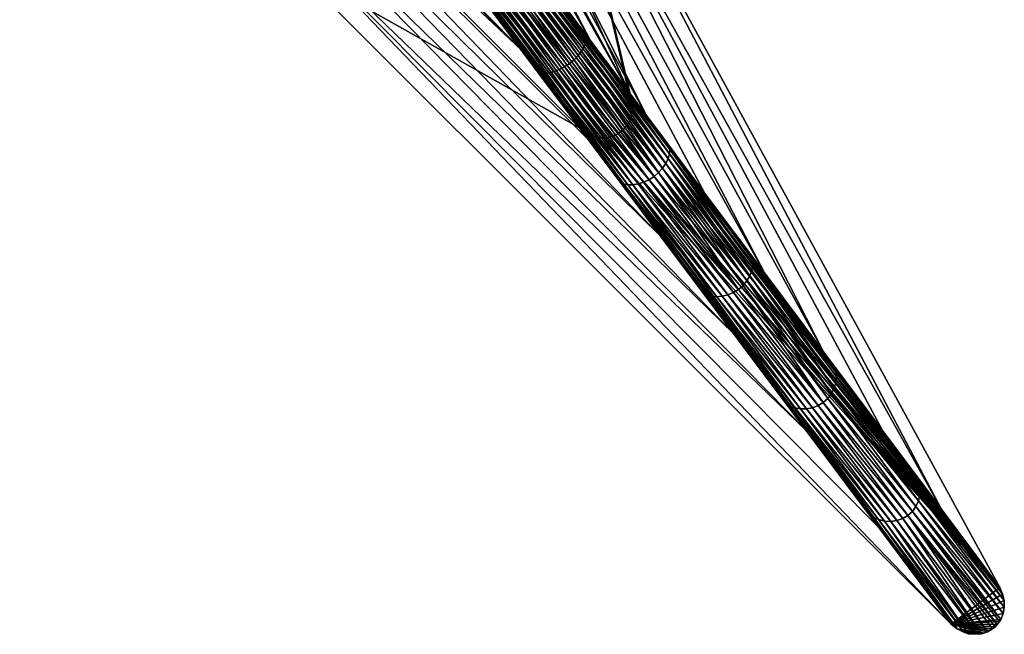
# Model space of a CAD drawing. Header units: millimetres. Extents: x -208 to -25, y 23 to 205.
# Tile 150 of 256: x -84 to -61, y 40 to 54. Entities that reach past the tile are written whole.
import ezdxf

# ---------------------------------------------------------------- set-up
doc = ezdxf.new("R2010")
doc.units = ezdxf.units.MM
doc.header["$LTSCALE"] = 65.185185
for name, color, linetype in [('216', 7, 'CONTINUOUS'), ('242', 7, 'CONTINUOUS'), ('333', 7, 'CONTINUOUS'), ('379', 7, 'CONTINUOUS'), ('402', 7, 'CONTINUOUS'), ('403', 7, 'CONTINUOUS'), ('455', 7, 'CONTINUOUS')]:
    doc.layers.add(name, color=color, linetype=linetype)

msp = doc.modelspace()

# ---------------------------------------------------------------- linework, layer by layer
at = {"layer": '216', "linetype": 'Continuous'}
for points in [[(-95.915, 77.439, 47.588), (-95.088, 75.925, 56.24), (-72.42, 53.711, 50.715), (-95.915, 77.439, 47.588)], [(-73.22, 54.78, 47.46), (-95.915, 77.439, 47.588), (-72.42, 53.711, 50.715), (-73.22, 54.78, 47.46)], [(-72.42, 53.711, 50.715), (-95.088, 75.925, 56.24), (-71.064, 51.898, 56.24), (-72.42, 53.711, 50.715)]]:
    msp.add_3dface(points, dxfattribs=at)
at = {"layer": '242', "linetype": 'Continuous'}
for points in [[(-72.113, 55.608, 47.46), (-72.072, 55.496, 47.411), (-69.956, 52.727, 56.24), (-72.113, 55.608, 47.46)], [(-72.072, 55.496, 47.411), (-72.054, 55.374, 47.367), (-69.892, 52.566, 56.24), (-72.072, 55.496, 47.411)], [(-69.956, 52.727, 56.24), (-72.072, 55.496, 47.411), (-69.892, 52.566, 56.24), (-69.956, 52.727, 56.24)], [(-72.054, 55.374, 47.367), (-72.06, 55.248, 47.327), (-69.861, 52.408, 56.24), (-72.054, 55.374, 47.367)], [(-69.892, 52.566, 56.24), (-72.054, 55.374, 47.367), (-69.861, 52.408, 56.24), (-69.892, 52.566, 56.24)], [(-72.088, 55.123, 47.293), (-72.137, 55.004, 47.266), (-69.904, 52.1, 56.24), (-72.088, 55.123, 47.293)], [(-72.06, 55.248, 47.327), (-72.088, 55.123, 47.293), (-69.866, 52.251, 56.24), (-72.06, 55.248, 47.327)], [(-69.866, 52.251, 56.24), (-72.088, 55.123, 47.293), (-69.904, 52.1, 56.24), (-69.866, 52.251, 56.24)], [(-69.861, 52.408, 56.24), (-72.06, 55.248, 47.327), (-69.866, 52.251, 56.24), (-69.861, 52.408, 56.24)], [(-72.205, 54.894, 47.246), (-72.291, 54.799, 47.236), (-70.071, 51.847, 56.24), (-72.205, 54.894, 47.246)], [(-72.137, 55.004, 47.266), (-72.205, 54.894, 47.246), (-69.972, 51.965, 56.24), (-72.137, 55.004, 47.266)], [(-69.972, 51.965, 56.24), (-72.205, 54.894, 47.246), (-70.071, 51.847, 56.24), (-69.972, 51.965, 56.24)], [(-69.904, 52.1, 56.24), (-72.137, 55.004, 47.266), (-69.972, 51.965, 56.24), (-69.904, 52.1, 56.24)], [(-73.22, 54.78, 47.46), (-72.42, 53.711, 50.715), (-70.928, 51.791, 56.24), (-73.22, 54.78, 47.46)], [(-73.125, 54.708, 47.411), (-73.22, 54.78, 47.46), (-70.928, 51.791, 56.24), (-73.125, 54.708, 47.411)], [(-73.012, 54.657, 47.367), (-73.125, 54.708, 47.411), (-70.928, 51.791, 56.24), (-73.012, 54.657, 47.367)], [(-72.393, 54.722, 47.236), (-72.509, 54.666, 47.246), (-70.19, 51.758, 56.24), (-72.393, 54.722, 47.236)], [(-72.291, 54.799, 47.236), (-72.393, 54.722, 47.236), (-70.071, 51.847, 56.24), (-72.291, 54.799, 47.236)], [(-70.071, 51.847, 56.24), (-72.393, 54.722, 47.236), (-70.19, 51.758, 56.24), (-70.071, 51.847, 56.24)], [(-72.89, 54.627, 47.327), (-73.012, 54.657, 47.367), (-70.786, 51.718, 56.24), (-72.89, 54.627, 47.327)], [(-70.786, 51.718, 56.24), (-73.012, 54.657, 47.367), (-70.928, 51.791, 56.24), (-70.786, 51.718, 56.24)], [(-72.762, 54.619, 47.293), (-72.89, 54.627, 47.327), (-70.635, 51.678, 56.24), (-72.762, 54.619, 47.293)], [(-70.635, 51.678, 56.24), (-72.89, 54.627, 47.327), (-70.786, 51.718, 56.24), (-70.635, 51.678, 56.24)], [(-72.634, 54.632, 47.266), (-72.762, 54.619, 47.293), (-70.48, 51.671, 56.24), (-72.634, 54.632, 47.266)], [(-70.48, 51.671, 56.24), (-72.762, 54.619, 47.293), (-70.635, 51.678, 56.24), (-70.48, 51.671, 56.24)], [(-72.509, 54.666, 47.246), (-72.634, 54.632, 47.266), (-70.332, 51.698, 56.24), (-72.509, 54.666, 47.246)], [(-70.332, 51.698, 56.24), (-72.634, 54.632, 47.266), (-70.48, 51.671, 56.24), (-70.332, 51.698, 56.24)], [(-70.19, 51.758, 56.24), (-72.509, 54.666, 47.246), (-70.332, 51.698, 56.24), (-70.19, 51.758, 56.24)], [(-72.42, 53.711, 50.715), (-71.064, 51.898, 56.24), (-70.928, 51.791, 56.24), (-72.42, 53.711, 50.715)]]:
    msp.add_3dface(points, dxfattribs=at)
at = {"layer": '333', "linetype": 'Continuous'}
for points in [[(-78.824, 68.171, 18.233), (-77.385, 66.53, 25.835), (-70.813, 53.87, 22.05), (-78.824, 68.171, 18.233)], [(-72.033, 55.499, 17.542), (-78.824, 68.171, 18.233), (-70.813, 53.87, 22.05), (-72.033, 55.499, 17.542)], [(-77.385, 66.53, 25.835), (-75.946, 64.888, 33.436), (-69.544, 52.175, 26.736), (-77.385, 66.53, 25.835)], [(-70.813, 53.87, 22.05), (-77.385, 66.53, 25.835), (-69.544, 52.175, 26.736), (-70.813, 53.87, 22.05)], [(-75.946, 64.888, 33.436), (-74.506, 63.246, 41.037), (-66.874, 48.608, 36.583), (-75.946, 64.888, 33.436)], [(-69.544, 52.175, 26.736), (-75.946, 64.888, 33.436), (-68.221, 50.408, 31.617), (-69.544, 52.175, 26.736)], [(-68.221, 50.408, 31.617), (-75.946, 64.888, 33.436), (-66.874, 48.608, 36.583), (-68.221, 50.408, 31.617)], [(-74.506, 63.246, 41.037), (-73.067, 61.604, 48.639), (-65.533, 46.817, 41.521), (-74.506, 63.246, 41.037)], [(-66.874, 48.608, 36.583), (-74.506, 63.246, 41.037), (-65.533, 46.817, 41.521), (-66.874, 48.608, 36.583)], [(-73.067, 61.604, 48.639), (-71.628, 59.962, 56.24), (-62.866, 43.255, 51.334), (-73.067, 61.604, 48.639)], [(-65.533, 46.817, 41.521), (-73.067, 61.604, 48.639), (-64.2, 45.035, 46.428), (-65.533, 46.817, 41.521)], [(-64.2, 45.035, 46.428), (-73.067, 61.604, 48.639), (-62.866, 43.255, 51.334), (-64.2, 45.035, 46.428)], [(-62.866, 43.255, 51.334), (-71.628, 59.962, 56.24), (-61.534, 41.475, 56.24), (-62.866, 43.255, 51.334)]]:
    msp.add_3dface(points, dxfattribs=at)
at = {"layer": '379', "linetype": 'Continuous'}
for points in [[(-86.239, 82.549, 56.24), (-69.956, 52.727, 56.24), (-81.22, 77.53, 56.24), (-86.239, 82.549, 56.24)], [(-69.956, 52.727, 56.24), (-71.628, 59.962, 56.24), (-81.22, 77.53, 56.24), (-69.956, 52.727, 56.24)], [(-71.064, 51.898, 56.24), (-95.088, 75.925, 56.24), (-77.534, 55.541, 56.24), (-71.064, 51.898, 56.24)], [(-69.956, 52.727, 56.24), (-69.892, 52.566, 56.24), (-71.628, 59.962, 56.24), (-69.956, 52.727, 56.24)], [(-71.628, 59.962, 56.24), (-69.892, 52.566, 56.24), (-61.534, 41.475, 56.24), (-71.628, 59.962, 56.24)], [(-62.641, 40.646, 56.24), (-71.064, 51.898, 56.24), (-77.534, 55.541, 56.24), (-62.641, 40.646, 56.24)], [(-69.892, 52.566, 56.24), (-69.861, 52.408, 56.24), (-61.534, 41.475, 56.24), (-69.892, 52.566, 56.24)], [(-69.866, 52.251, 56.24), (-69.904, 52.1, 56.24), (-61.534, 41.475, 56.24), (-69.866, 52.251, 56.24)], [(-69.861, 52.408, 56.24), (-69.866, 52.251, 56.24), (-61.534, 41.475, 56.24), (-69.861, 52.408, 56.24)], [(-69.904, 52.1, 56.24), (-69.972, 51.965, 56.24), (-61.534, 41.475, 56.24), (-69.904, 52.1, 56.24)], [(-70.928, 51.791, 56.24), (-71.064, 51.898, 56.24), (-62.641, 40.646, 56.24), (-70.928, 51.791, 56.24)], [(-70.786, 51.718, 56.24), (-70.928, 51.791, 56.24), (-62.641, 40.646, 56.24), (-70.786, 51.718, 56.24)], [(-70.071, 51.847, 56.24), (-70.19, 51.758, 56.24), (-61.534, 41.475, 56.24), (-70.071, 51.847, 56.24)], [(-69.972, 51.965, 56.24), (-70.071, 51.847, 56.24), (-61.534, 41.475, 56.24), (-69.972, 51.965, 56.24)], [(-70.635, 51.678, 56.24), (-70.786, 51.718, 56.24), (-62.641, 40.646, 56.24), (-70.635, 51.678, 56.24)], [(-70.48, 51.671, 56.24), (-70.635, 51.678, 56.24), (-61.534, 41.475, 56.24), (-70.48, 51.671, 56.24)], [(-61.534, 41.475, 56.24), (-70.635, 51.678, 56.24), (-62.641, 40.646, 56.24), (-61.534, 41.475, 56.24)], [(-70.332, 51.698, 56.24), (-70.48, 51.671, 56.24), (-61.534, 41.475, 56.24), (-70.332, 51.698, 56.24)], [(-70.19, 51.758, 56.24), (-70.332, 51.698, 56.24), (-61.534, 41.475, 56.24), (-70.19, 51.758, 56.24)], [(-61.474, 41.328, 56.24), (-61.534, 41.475, 56.24), (-62.641, 40.646, 56.24), (-61.474, 41.328, 56.24)], [(-61.44, 41.182, 56.24), (-61.474, 41.328, 56.24), (-62.641, 40.646, 56.24), (-61.44, 41.182, 56.24)], [(-61.436, 41.033, 56.24), (-61.44, 41.182, 56.24), (-62.641, 40.646, 56.24), (-61.436, 41.033, 56.24)], [(-61.464, 40.885, 56.24), (-61.436, 41.033, 56.24), (-62.641, 40.646, 56.24), (-61.464, 40.885, 56.24)], [(-61.518, 40.752, 56.24), (-61.464, 40.885, 56.24), (-62.641, 40.646, 56.24), (-61.518, 40.752, 56.24)], [(-61.548, 40.702, 56.24), (-61.518, 40.752, 56.24), (-62.641, 40.646, 56.24), (-61.548, 40.702, 56.24)], [(-61.598, 40.636, 56.24), (-61.548, 40.702, 56.24), (-62.641, 40.646, 56.24), (-61.598, 40.636, 56.24)], [(-61.645, 40.587, 56.24), (-61.598, 40.636, 56.24), (-62.641, 40.646, 56.24), (-61.645, 40.587, 56.24)], [(-61.7, 40.541, 56.24), (-61.645, 40.587, 56.24), (-62.641, 40.646, 56.24), (-61.7, 40.541, 56.24)], [(-61.761, 40.501, 56.24), (-61.7, 40.541, 56.24), (-62.641, 40.646, 56.24), (-61.761, 40.501, 56.24)], [(-61.819, 40.471, 56.24), (-61.761, 40.501, 56.24), (-62.641, 40.646, 56.24), (-61.819, 40.471, 56.24)], [(-61.898, 40.441, 56.24), (-61.819, 40.471, 56.24), (-62.641, 40.646, 56.24), (-61.898, 40.441, 56.24)], [(-62.501, 40.536, 56.24), (-61.898, 40.441, 56.24), (-62.641, 40.646, 56.24), (-62.501, 40.536, 56.24)], [(-61.954, 40.426, 56.24), (-61.898, 40.441, 56.24), (-62.501, 40.536, 56.24), (-61.954, 40.426, 56.24)], [(-62.044, 40.414, 56.24), (-61.954, 40.426, 56.24), (-62.501, 40.536, 56.24), (-62.044, 40.414, 56.24)], [(-62.355, 40.461, 56.24), (-62.044, 40.414, 56.24), (-62.501, 40.536, 56.24), (-62.355, 40.461, 56.24)], [(-62.247, 40.428, 56.24), (-62.044, 40.414, 56.24), (-62.355, 40.461, 56.24), (-62.247, 40.428, 56.24)]]:
    msp.add_3dface(points, dxfattribs=at)
at = {"layer": '402', "linetype": 'Continuous'}
for points in [[(-71.016, 53.637, 21.08), (-72.92, 56.181, 14.045), (-72.854, 56.273, 14.19), (-71.016, 53.637, 21.08)], [(-70.956, 53.738, 21.201), (-72.854, 56.273, 14.19), (-72.806, 56.358, 14.369), (-70.956, 53.738, 21.201)], [(-70.956, 53.738, 21.201), (-71.016, 53.637, 21.08), (-72.854, 56.273, 14.19), (-70.956, 53.738, 21.201)], [(-70.916, 53.834, 21.35), (-72.806, 56.358, 14.369), (-72.776, 56.429, 14.583), (-70.916, 53.834, 21.35)], [(-70.916, 53.834, 21.35), (-70.956, 53.738, 21.201), (-72.806, 56.358, 14.369), (-70.916, 53.834, 21.35)], [(-72.033, 55.499, 17.542), (-70.896, 53.918, 21.529), (-72.776, 56.429, 14.583), (-72.033, 55.499, 17.542)], [(-70.896, 53.918, 21.529), (-70.916, 53.834, 21.35), (-72.776, 56.429, 14.583), (-70.896, 53.918, 21.529)], [(-71.184, 53.439, 20.934), (-73.096, 55.993, 13.869), (-73.002, 56.086, 13.936), (-71.184, 53.439, 20.934)], [(-71.093, 53.536, 20.99), (-73.002, 56.086, 13.936), (-72.92, 56.181, 14.045), (-71.093, 53.536, 20.99)], [(-71.093, 53.536, 20.99), (-71.184, 53.439, 20.934), (-73.002, 56.086, 13.936), (-71.093, 53.536, 20.99)], [(-71.016, 53.637, 21.08), (-71.093, 53.536, 20.99), (-72.92, 56.181, 14.045), (-71.016, 53.637, 21.08)], [(-71.402, 53.276, 20.933), (-73.43, 55.766, 13.937), (-73.314, 55.831, 13.868), (-71.402, 53.276, 20.933)], [(-71.289, 53.352, 20.91), (-73.314, 55.831, 13.868), (-73.203, 55.908, 13.841), (-71.289, 53.352, 20.91)], [(-71.402, 53.276, 20.933), (-73.314, 55.831, 13.868), (-71.289, 53.352, 20.91), (-71.402, 53.276, 20.933)], [(-71.289, 53.352, 20.91), (-73.203, 55.908, 13.841), (-73.096, 55.993, 13.869), (-71.289, 53.352, 20.91)], [(-71.184, 53.439, 20.934), (-71.289, 53.352, 20.91), (-73.096, 55.993, 13.869), (-71.184, 53.439, 20.934)], [(-73.821, 55.647, 14.586), (-71.942, 53.136, 21.531), (-73.878, 55.66, 14.806), (-73.821, 55.647, 14.586)], [(-73.878, 55.66, 14.806), (-71.942, 53.136, 21.531), (-72.392, 53.675, 20.301), (-73.878, 55.66, 14.806)], [(-71.856, 53.131, 21.352), (-73.821, 55.647, 14.586), (-73.745, 55.655, 14.371), (-71.856, 53.131, 21.352)], [(-71.942, 53.136, 21.531), (-73.821, 55.647, 14.586), (-71.856, 53.131, 21.352), (-71.942, 53.136, 21.531)], [(-71.753, 53.142, 21.203), (-73.745, 55.655, 14.371), (-73.65, 55.677, 14.192), (-71.753, 53.142, 21.203)], [(-71.856, 53.131, 21.352), (-73.745, 55.655, 14.371), (-71.753, 53.142, 21.203), (-71.856, 53.131, 21.352)], [(-71.64, 53.171, 21.081), (-73.65, 55.677, 14.192), (-73.544, 55.715, 14.046), (-71.64, 53.171, 21.081)], [(-71.753, 53.142, 21.203), (-73.65, 55.677, 14.192), (-71.64, 53.171, 21.081), (-71.753, 53.142, 21.203)], [(-71.521, 53.216, 20.991), (-73.544, 55.715, 14.046), (-73.43, 55.766, 13.937), (-71.521, 53.216, 20.991)], [(-71.64, 53.171, 21.081), (-73.544, 55.715, 14.046), (-71.521, 53.216, 20.991), (-71.64, 53.171, 21.081)], [(-71.521, 53.216, 20.991), (-73.43, 55.766, 13.937), (-71.402, 53.276, 20.933), (-71.521, 53.216, 20.991)], [(-72.033, 55.499, 17.542), (-70.813, 53.87, 22.05), (-70.896, 53.918, 21.529), (-72.033, 55.499, 17.542)], [(-69.057, 51.201, 28.211), (-70.956, 53.738, 21.201), (-70.916, 53.834, 21.35), (-69.057, 51.201, 28.211)], [(-69.025, 51.308, 28.331), (-70.916, 53.834, 21.35), (-70.896, 53.918, 21.529), (-69.025, 51.308, 28.331)], [(-69.025, 51.308, 28.331), (-69.057, 51.201, 28.211), (-70.916, 53.834, 21.35), (-69.025, 51.308, 28.331)], [(-70.813, 53.87, 22.05), (-69.544, 52.175, 26.736), (-70.896, 53.918, 21.529), (-70.813, 53.87, 22.05)], [(-69.544, 52.175, 26.736), (-69.014, 51.404, 28.474), (-70.896, 53.918, 21.529), (-69.544, 52.175, 26.736)], [(-69.014, 51.404, 28.474), (-69.025, 51.308, 28.331), (-70.896, 53.918, 21.529), (-69.014, 51.404, 28.474)], [(-72.392, 53.675, 20.301), (-71.942, 53.136, 21.531), (-70.85, 51.613, 26), (-72.392, 53.675, 20.301)], [(-69.182, 50.983, 28.042), (-71.093, 53.536, 20.99), (-71.016, 53.637, 21.08), (-69.182, 50.983, 28.042)], [(-69.11, 51.091, 28.115), (-71.016, 53.637, 21.08), (-70.956, 53.738, 21.201), (-69.11, 51.091, 28.115)], [(-69.11, 51.091, 28.115), (-69.182, 50.983, 28.042), (-71.016, 53.637, 21.08), (-69.11, 51.091, 28.115)], [(-69.057, 51.201, 28.211), (-69.11, 51.091, 28.115), (-70.956, 53.738, 21.201), (-69.057, 51.201, 28.211)], [(-69.374, 50.794, 27.977), (-71.402, 53.276, 20.933), (-71.289, 53.352, 20.91), (-69.374, 50.794, 27.977)], [(-69.374, 50.794, 27.977), (-71.289, 53.352, 20.91), (-71.184, 53.439, 20.934), (-69.374, 50.794, 27.977)], [(-69.27, 50.882, 27.997), (-71.184, 53.439, 20.934), (-71.093, 53.536, 20.99), (-69.27, 50.882, 27.997)], [(-69.27, 50.882, 27.997), (-69.374, 50.794, 27.977), (-71.184, 53.439, 20.934), (-69.27, 50.882, 27.997)], [(-69.182, 50.983, 28.042), (-69.27, 50.882, 27.997), (-71.093, 53.536, 20.99), (-69.182, 50.983, 28.042)], [(-71.942, 53.136, 21.531), (-70.061, 50.622, 28.475), (-70.85, 51.613, 26), (-71.942, 53.136, 21.531)], [(-70.061, 50.622, 28.475), (-71.942, 53.136, 21.531), (-69.965, 50.604, 28.332), (-70.061, 50.622, 28.475)], [(-69.965, 50.604, 28.332), (-71.942, 53.136, 21.531), (-71.856, 53.131, 21.352), (-69.965, 50.604, 28.332)], [(-69.854, 50.605, 28.213), (-71.856, 53.131, 21.352), (-71.753, 53.142, 21.203), (-69.854, 50.605, 28.213)], [(-69.965, 50.604, 28.332), (-71.856, 53.131, 21.352), (-69.854, 50.605, 28.213), (-69.965, 50.604, 28.332)], [(-69.734, 50.625, 28.116), (-71.753, 53.142, 21.203), (-71.64, 53.171, 21.081), (-69.734, 50.625, 28.116)], [(-69.854, 50.605, 28.213), (-71.753, 53.142, 21.203), (-69.734, 50.625, 28.116), (-69.854, 50.605, 28.213)], [(-69.61, 50.663, 28.043), (-71.64, 53.171, 21.081), (-71.521, 53.216, 20.991), (-69.61, 50.663, 28.043)], [(-69.734, 50.625, 28.116), (-71.64, 53.171, 21.081), (-69.61, 50.663, 28.043), (-69.734, 50.625, 28.116)], [(-69.488, 50.719, 27.996), (-71.521, 53.216, 20.991), (-71.402, 53.276, 20.933), (-69.488, 50.719, 27.996)], [(-69.61, 50.663, 28.043), (-71.521, 53.216, 20.991), (-69.488, 50.719, 27.996), (-69.61, 50.663, 28.043)], [(-69.488, 50.719, 27.996), (-71.402, 53.276, 20.933), (-69.374, 50.794, 27.977), (-69.488, 50.719, 27.996)], [(-69.544, 52.175, 26.736), (-68.221, 50.408, 31.617), (-69.014, 51.404, 28.474), (-69.544, 52.175, 26.736)], [(-70.85, 51.613, 26), (-70.061, 50.622, 28.475), (-69.224, 49.442, 31.997), (-70.85, 51.613, 26)], [(-67.132, 48.779, 35.31), (-69.025, 51.308, 28.331), (-69.014, 51.404, 28.474), (-67.132, 48.779, 35.31)], [(-68.221, 50.408, 31.617), (-67.131, 48.889, 35.417), (-69.014, 51.404, 28.474), (-68.221, 50.408, 31.617)], [(-67.131, 48.889, 35.417), (-67.132, 48.779, 35.31), (-69.014, 51.404, 28.474), (-67.131, 48.889, 35.417)], [(-67.202, 48.543, 35.148), (-69.11, 51.091, 28.115), (-69.057, 51.201, 28.211), (-67.202, 48.543, 35.148)], [(-67.156, 48.662, 35.22), (-69.057, 51.201, 28.211), (-69.025, 51.308, 28.331), (-67.156, 48.662, 35.22)], [(-67.156, 48.662, 35.22), (-67.202, 48.543, 35.148), (-69.057, 51.201, 28.211), (-67.156, 48.662, 35.22)], [(-67.132, 48.779, 35.31), (-67.156, 48.662, 35.22), (-69.025, 51.308, 28.331), (-67.132, 48.779, 35.31)], [(-67.458, 48.233, 35.044), (-69.374, 50.794, 27.977), (-69.27, 50.882, 27.997), (-67.458, 48.233, 35.044)], [(-67.355, 48.323, 35.059), (-69.27, 50.882, 27.997), (-69.182, 50.983, 28.042), (-67.355, 48.323, 35.059)], [(-67.355, 48.323, 35.059), (-67.458, 48.233, 35.044), (-69.27, 50.882, 27.997), (-67.355, 48.323, 35.059)], [(-67.269, 48.429, 35.093), (-69.182, 50.983, 28.042), (-69.11, 51.091, 28.115), (-67.269, 48.429, 35.093)], [(-67.269, 48.429, 35.093), (-67.355, 48.323, 35.059), (-69.182, 50.983, 28.042), (-67.269, 48.429, 35.093)], [(-67.202, 48.543, 35.148), (-67.269, 48.429, 35.093), (-69.11, 51.091, 28.115), (-67.202, 48.543, 35.148)], [(-67.698, 48.108, 35.094), (-69.734, 50.625, 28.116), (-69.61, 50.663, 28.043), (-67.698, 48.108, 35.094)], [(-67.573, 48.16, 35.058), (-69.61, 50.663, 28.043), (-69.488, 50.719, 27.996), (-67.573, 48.16, 35.058)], [(-67.698, 48.108, 35.094), (-69.61, 50.663, 28.043), (-67.573, 48.16, 35.058), (-67.698, 48.108, 35.094)], [(-67.458, 48.233, 35.044), (-69.488, 50.719, 27.996), (-69.374, 50.794, 27.977), (-67.458, 48.233, 35.044)], [(-67.573, 48.16, 35.058), (-69.488, 50.719, 27.996), (-67.458, 48.233, 35.044), (-67.573, 48.16, 35.058)], [(-70.061, 50.622, 28.475), (-68.178, 48.107, 35.418), (-69.224, 49.442, 31.997), (-70.061, 50.622, 28.475)], [(-68.178, 48.107, 35.418), (-70.061, 50.622, 28.475), (-68.073, 48.076, 35.311), (-68.178, 48.107, 35.418)], [(-68.073, 48.076, 35.311), (-70.061, 50.622, 28.475), (-69.965, 50.604, 28.332), (-68.073, 48.076, 35.311)], [(-67.954, 48.065, 35.221), (-69.965, 50.604, 28.332), (-69.854, 50.605, 28.213), (-67.954, 48.065, 35.221)], [(-68.073, 48.076, 35.311), (-69.965, 50.604, 28.332), (-67.954, 48.065, 35.221), (-68.073, 48.076, 35.311)], [(-67.827, 48.076, 35.149), (-69.854, 50.605, 28.213), (-69.734, 50.625, 28.116), (-67.827, 48.076, 35.149)], [(-67.954, 48.065, 35.221), (-69.854, 50.605, 28.213), (-67.827, 48.076, 35.149), (-67.954, 48.065, 35.221)], [(-67.827, 48.076, 35.149), (-69.734, 50.625, 28.116), (-67.698, 48.108, 35.094), (-67.827, 48.076, 35.149)], [(-68.221, 50.408, 31.617), (-66.874, 48.608, 36.583), (-67.131, 48.889, 35.417), (-68.221, 50.408, 31.617)], [(-69.224, 49.442, 31.997), (-68.178, 48.107, 35.418), (-67.566, 47.226, 38.11), (-69.224, 49.442, 31.997)], [(-65.238, 46.249, 42.288), (-67.132, 48.779, 35.31), (-67.131, 48.889, 35.417), (-65.238, 46.249, 42.288)], [(-66.874, 48.608, 36.583), (-65.533, 46.817, 41.521), (-67.131, 48.889, 35.417), (-66.874, 48.608, 36.583)], [(-65.533, 46.817, 41.521), (-65.247, 46.372, 42.359), (-67.131, 48.889, 35.417), (-65.533, 46.817, 41.521)], [(-65.247, 46.372, 42.359), (-65.238, 46.249, 42.288), (-67.131, 48.889, 35.417), (-65.247, 46.372, 42.359)], [(-65.293, 45.993, 42.18), (-67.202, 48.543, 35.148), (-67.156, 48.662, 35.22), (-65.293, 45.993, 42.18)], [(-65.253, 46.121, 42.228), (-67.156, 48.662, 35.22), (-67.132, 48.779, 35.31), (-65.253, 46.121, 42.228)], [(-65.253, 46.121, 42.228), (-65.293, 45.993, 42.18), (-67.156, 48.662, 35.22), (-65.253, 46.121, 42.228)], [(-65.238, 46.249, 42.288), (-65.253, 46.121, 42.228), (-67.132, 48.779, 35.31), (-65.238, 46.249, 42.288)], [(-65.438, 45.763, 42.12), (-67.355, 48.323, 35.059), (-67.269, 48.429, 35.093), (-65.438, 45.763, 42.12)], [(-65.355, 45.872, 42.143), (-67.269, 48.429, 35.093), (-67.202, 48.543, 35.148), (-65.355, 45.872, 42.143)], [(-65.355, 45.872, 42.143), (-65.438, 45.763, 42.12), (-67.269, 48.429, 35.093), (-65.355, 45.872, 42.143)], [(-65.293, 45.993, 42.18), (-65.355, 45.872, 42.143), (-67.202, 48.543, 35.148), (-65.293, 45.993, 42.18)], [(-65.539, 45.671, 42.11), (-67.573, 48.16, 35.058), (-67.458, 48.233, 35.044), (-65.539, 45.671, 42.11)], [(-65.539, 45.671, 42.11), (-67.458, 48.233, 35.044), (-67.355, 48.323, 35.059), (-65.539, 45.671, 42.11)], [(-65.438, 45.763, 42.12), (-65.539, 45.671, 42.11), (-67.355, 48.323, 35.059), (-65.438, 45.763, 42.12)], [(-68.178, 48.107, 35.418), (-66.294, 45.589, 42.36), (-67.566, 47.226, 38.11), (-68.178, 48.107, 35.418)], [(-66.294, 45.589, 42.36), (-68.178, 48.107, 35.418), (-66.179, 45.545, 42.289), (-66.294, 45.589, 42.36)], [(-66.179, 45.545, 42.289), (-68.178, 48.107, 35.418), (-68.073, 48.076, 35.311), (-66.179, 45.545, 42.289)], [(-66.179, 45.545, 42.289), (-68.073, 48.076, 35.311), (-66.052, 45.524, 42.229), (-66.179, 45.545, 42.289)], [(-66.052, 45.524, 42.229), (-68.073, 48.076, 35.311), (-67.954, 48.065, 35.221), (-66.052, 45.524, 42.229)], [(-65.918, 45.526, 42.18), (-67.954, 48.065, 35.221), (-67.827, 48.076, 35.149), (-65.918, 45.526, 42.18)], [(-66.052, 45.524, 42.229), (-67.954, 48.065, 35.221), (-65.918, 45.526, 42.18), (-66.052, 45.524, 42.229)], [(-65.784, 45.551, 42.144), (-67.827, 48.076, 35.149), (-67.698, 48.108, 35.094), (-65.784, 45.551, 42.144)], [(-65.918, 45.526, 42.18), (-67.827, 48.076, 35.149), (-65.784, 45.551, 42.144), (-65.918, 45.526, 42.18)], [(-65.656, 45.6, 42.119), (-67.698, 48.108, 35.094), (-67.573, 48.16, 35.058), (-65.656, 45.6, 42.119)], [(-65.784, 45.551, 42.144), (-67.698, 48.108, 35.094), (-65.656, 45.6, 42.119), (-65.784, 45.551, 42.144)], [(-65.656, 45.6, 42.119), (-67.573, 48.16, 35.058), (-65.539, 45.671, 42.11), (-65.656, 45.6, 42.119)], [(-67.566, 47.226, 38.11), (-66.294, 45.589, 42.36), (-65.921, 45.029, 44.163), (-67.566, 47.226, 38.11)], [(-65.533, 46.817, 41.521), (-64.2, 45.035, 46.428), (-65.247, 46.372, 42.359), (-65.533, 46.817, 41.521)], [(-63.342, 43.717, 49.265), (-65.253, 46.121, 42.228), (-65.238, 46.249, 42.288), (-63.342, 43.717, 49.265)], [(-64.2, 45.035, 46.428), (-63.361, 43.853, 49.301), (-65.247, 46.372, 42.359), (-64.2, 45.035, 46.428)], [(-63.361, 43.853, 49.301), (-65.238, 46.249, 42.288), (-65.247, 46.372, 42.359), (-63.361, 43.853, 49.301)], [(-63.342, 43.717, 49.265), (-65.238, 46.249, 42.288), (-63.361, 43.853, 49.301), (-63.342, 43.717, 49.265)], [(-63.383, 43.441, 49.211), (-65.355, 45.872, 42.143), (-65.293, 45.993, 42.18), (-63.383, 43.441, 49.211)], [(-63.35, 43.578, 49.235), (-65.293, 45.993, 42.18), (-65.253, 46.121, 42.228), (-63.35, 43.578, 49.235)], [(-63.383, 43.441, 49.211), (-65.293, 45.993, 42.18), (-63.35, 43.578, 49.235), (-63.383, 43.441, 49.211)], [(-63.35, 43.578, 49.235), (-65.253, 46.121, 42.228), (-63.342, 43.717, 49.265), (-63.35, 43.578, 49.235)], [(-63.52, 43.2, 49.18), (-65.539, 45.671, 42.11), (-65.438, 45.763, 42.12), (-63.52, 43.2, 49.18)], [(-63.44, 43.314, 49.192), (-65.438, 45.763, 42.12), (-65.355, 45.872, 42.143), (-63.44, 43.314, 49.192)], [(-63.52, 43.2, 49.18), (-65.438, 45.763, 42.12), (-63.44, 43.314, 49.192), (-63.52, 43.2, 49.18)], [(-63.44, 43.314, 49.192), (-65.355, 45.872, 42.143), (-63.383, 43.441, 49.211), (-63.44, 43.314, 49.192)], [(-66.294, 45.589, 42.36), (-64.409, 43.071, 49.301), (-65.921, 45.029, 44.163), (-66.294, 45.589, 42.36)], [(-64.409, 43.071, 49.301), (-66.294, 45.589, 42.36), (-64.284, 43.014, 49.265), (-64.409, 43.071, 49.301)], [(-64.284, 43.014, 49.265), (-66.294, 45.589, 42.36), (-66.179, 45.545, 42.289), (-64.284, 43.014, 49.265)], [(-64.284, 43.014, 49.265), (-66.179, 45.545, 42.289), (-64.149, 42.981, 49.236), (-64.284, 43.014, 49.265)], [(-64.149, 42.981, 49.236), (-66.179, 45.545, 42.289), (-66.052, 45.524, 42.229), (-64.149, 42.981, 49.236)], [(-64.008, 42.974, 49.212), (-66.052, 45.524, 42.229), (-65.918, 45.526, 42.18), (-64.008, 42.974, 49.212)], [(-64.149, 42.981, 49.236), (-66.052, 45.524, 42.229), (-64.008, 42.974, 49.212), (-64.149, 42.981, 49.236)], [(-63.87, 42.993, 49.193), (-65.918, 45.526, 42.18), (-65.784, 45.551, 42.144), (-63.87, 42.993, 49.193)], [(-64.008, 42.974, 49.212), (-65.918, 45.526, 42.18), (-63.87, 42.993, 49.193), (-64.008, 42.974, 49.212)], [(-63.738, 43.037, 49.18), (-65.784, 45.551, 42.144), (-65.656, 45.6, 42.119), (-63.738, 43.037, 49.18)], [(-63.87, 42.993, 49.193), (-65.784, 45.551, 42.144), (-63.738, 43.037, 49.18), (-63.87, 42.993, 49.193)], [(-63.62, 43.107, 49.174), (-65.656, 45.6, 42.119), (-65.539, 45.671, 42.11), (-63.62, 43.107, 49.174)], [(-63.738, 43.037, 49.18), (-65.656, 45.6, 42.119), (-63.62, 43.107, 49.174), (-63.738, 43.037, 49.18)], [(-63.62, 43.107, 49.174), (-65.539, 45.671, 42.11), (-63.52, 43.2, 49.18), (-63.62, 43.107, 49.174)], [(-65.921, 45.029, 44.163), (-64.409, 43.071, 49.301), (-64.28, 42.837, 50.202), (-65.921, 45.029, 44.163)], [(-64.2, 45.035, 46.428), (-62.866, 43.255, 51.334), (-63.361, 43.853, 49.301), (-64.2, 45.035, 46.428)], [(-62.866, 43.255, 51.334), (-61.534, 41.475, 56.24), (-63.361, 43.853, 49.301), (-62.866, 43.255, 51.334)], [(-61.534, 41.475, 56.24), (-61.474, 41.328, 56.24), (-63.361, 43.853, 49.301), (-61.534, 41.475, 56.24)], [(-61.474, 41.328, 56.24), (-63.342, 43.717, 49.265), (-63.361, 43.853, 49.301), (-61.474, 41.328, 56.24)], [(-61.436, 41.033, 56.24), (-63.383, 43.441, 49.211), (-63.35, 43.578, 49.235), (-61.436, 41.033, 56.24)], [(-61.44, 41.182, 56.24), (-63.35, 43.578, 49.235), (-63.342, 43.717, 49.265), (-61.44, 41.182, 56.24)], [(-61.44, 41.182, 56.24), (-61.436, 41.033, 56.24), (-63.35, 43.578, 49.235), (-61.44, 41.182, 56.24)], [(-61.474, 41.328, 56.24), (-61.44, 41.182, 56.24), (-63.342, 43.717, 49.265), (-61.474, 41.328, 56.24)], [(-61.518, 40.752, 56.24), (-63.52, 43.2, 49.18), (-63.44, 43.314, 49.192), (-61.518, 40.752, 56.24)], [(-61.464, 40.885, 56.24), (-63.44, 43.314, 49.192), (-63.383, 43.441, 49.211), (-61.464, 40.885, 56.24)], [(-61.464, 40.885, 56.24), (-61.518, 40.752, 56.24), (-63.44, 43.314, 49.192), (-61.464, 40.885, 56.24)], [(-61.436, 41.033, 56.24), (-61.464, 40.885, 56.24), (-63.383, 43.441, 49.211), (-61.436, 41.033, 56.24)], [(-64.409, 43.071, 49.301), (-62.501, 40.536, 56.24), (-64.28, 42.837, 50.202), (-64.409, 43.071, 49.301)], [(-62.501, 40.536, 56.24), (-64.409, 43.071, 49.301), (-64.284, 43.014, 49.265), (-62.501, 40.536, 56.24)], [(-61.819, 40.471, 56.24), (-63.738, 43.037, 49.18), (-63.62, 43.107, 49.174), (-61.819, 40.471, 56.24)], [(-61.598, 40.636, 56.24), (-63.62, 43.107, 49.174), (-63.52, 43.2, 49.18), (-61.598, 40.636, 56.24)], [(-61.598, 40.636, 56.24), (-61.645, 40.587, 56.24), (-63.62, 43.107, 49.174), (-61.598, 40.636, 56.24)], [(-61.645, 40.587, 56.24), (-61.7, 40.541, 56.24), (-63.62, 43.107, 49.174), (-61.645, 40.587, 56.24)], [(-61.7, 40.541, 56.24), (-61.819, 40.471, 56.24), (-63.62, 43.107, 49.174), (-61.7, 40.541, 56.24)], [(-61.518, 40.752, 56.24), (-61.548, 40.702, 56.24), (-63.52, 43.2, 49.18), (-61.518, 40.752, 56.24)], [(-61.548, 40.702, 56.24), (-61.598, 40.636, 56.24), (-63.52, 43.2, 49.18), (-61.548, 40.702, 56.24)], [(-62.355, 40.461, 56.24), (-62.501, 40.536, 56.24), (-64.284, 43.014, 49.265), (-62.355, 40.461, 56.24)], [(-62.355, 40.461, 56.24), (-64.284, 43.014, 49.265), (-64.149, 42.981, 49.236), (-62.355, 40.461, 56.24)], [(-62.247, 40.428, 56.24), (-62.355, 40.461, 56.24), (-64.149, 42.981, 49.236), (-62.247, 40.428, 56.24)], [(-62.247, 40.428, 56.24), (-64.149, 42.981, 49.236), (-64.008, 42.974, 49.212), (-62.247, 40.428, 56.24)], [(-62.044, 40.414, 56.24), (-64.008, 42.974, 49.212), (-63.87, 42.993, 49.193), (-62.044, 40.414, 56.24)], [(-62.044, 40.414, 56.24), (-62.247, 40.428, 56.24), (-64.008, 42.974, 49.212), (-62.044, 40.414, 56.24)], [(-61.954, 40.426, 56.24), (-63.87, 42.993, 49.193), (-63.738, 43.037, 49.18), (-61.954, 40.426, 56.24)], [(-61.954, 40.426, 56.24), (-62.044, 40.414, 56.24), (-63.87, 42.993, 49.193), (-61.954, 40.426, 56.24)], [(-61.819, 40.471, 56.24), (-61.954, 40.426, 56.24), (-63.738, 43.037, 49.18), (-61.819, 40.471, 56.24)], [(-62.501, 40.536, 56.24), (-62.641, 40.646, 56.24), (-64.28, 42.837, 50.202), (-62.501, 40.536, 56.24)], [(-61.819, 40.471, 56.24), (-61.898, 40.441, 56.24), (-61.954, 40.426, 56.24), (-61.819, 40.471, 56.24)], [(-61.7, 40.541, 56.24), (-61.761, 40.501, 56.24), (-61.819, 40.471, 56.24), (-61.7, 40.541, 56.24)]]:
    msp.add_3dface(points, dxfattribs=at)
at = {"layer": '403', "linetype": 'Continuous'}
for points in [[(-73.878, 55.66, 14.806), (-72.392, 53.675, 20.301), (-83.382, 64.758, 18.239), (-73.878, 55.66, 14.806)], [(-72.392, 53.675, 20.301), (-82.212, 62.914, 25.839), (-83.382, 64.758, 18.239), (-72.392, 53.675, 20.301)], [(-72.392, 53.675, 20.301), (-70.85, 51.613, 26), (-82.212, 62.914, 25.839), (-72.392, 53.675, 20.301)], [(-70.85, 51.613, 26), (-69.224, 49.442, 31.997), (-82.212, 62.914, 25.839), (-70.85, 51.613, 26)], [(-69.224, 49.442, 31.997), (-81.043, 61.071, 33.439), (-82.212, 62.914, 25.839), (-69.224, 49.442, 31.997)], [(-69.224, 49.442, 31.997), (-67.566, 47.226, 38.11), (-81.043, 61.071, 33.439), (-69.224, 49.442, 31.997)], [(-67.566, 47.226, 38.11), (-79.873, 59.228, 41.04), (-81.043, 61.071, 33.439), (-67.566, 47.226, 38.11)], [(-67.566, 47.226, 38.11), (-65.921, 45.029, 44.163), (-79.873, 59.228, 41.04), (-67.566, 47.226, 38.11)], [(-65.921, 45.029, 44.163), (-78.704, 57.384, 48.64), (-79.873, 59.228, 41.04), (-65.921, 45.029, 44.163)], [(-62.641, 40.646, 56.24), (-77.534, 55.541, 56.24), (-78.704, 57.384, 48.64), (-62.641, 40.646, 56.24)], [(-64.28, 42.837, 50.202), (-62.641, 40.646, 56.24), (-78.704, 57.384, 48.64), (-64.28, 42.837, 50.202)], [(-65.921, 45.029, 44.163), (-64.28, 42.837, 50.202), (-78.704, 57.384, 48.64), (-65.921, 45.029, 44.163)]]:
    msp.add_3dface(points, dxfattribs=at)
at = {"layer": '455', "linetype": 'Continuous'}
for points in [[(-86.239, 82.549, 56.24), (-87.459, 83.769, 47.587), (-69.956, 52.727, 56.24), (-86.239, 82.549, 56.24)], [(-87.459, 83.769, 47.587), (-72.113, 55.608, 47.46), (-69.956, 52.727, 56.24), (-87.459, 83.769, 47.587)]]:
    msp.add_3dface(points, dxfattribs=at)

doc.saveas('drawing.dxf')
